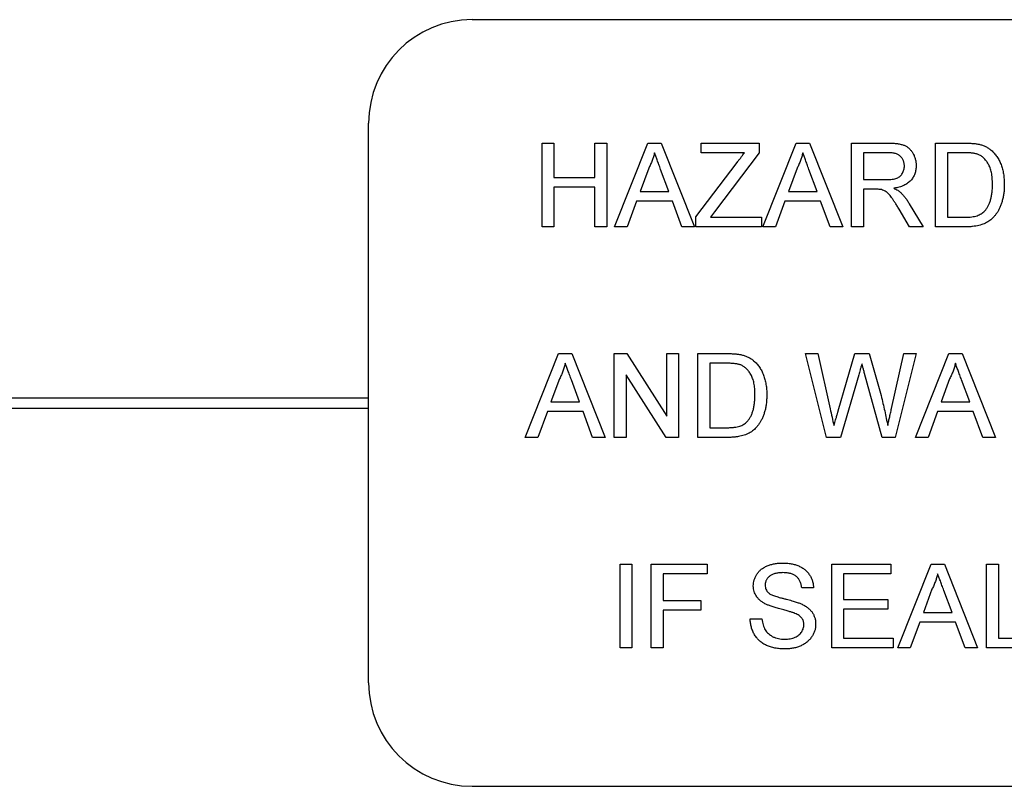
# Model space of a CAD drawing. Header units: millimetres. Extents: x 74 to 405, y 57 to 255.
# Tile 4 of 42: x 173 to 185, y 122 to 132. Entities that reach past the tile are written whole.
import ezdxf

# ---------------------------------------------------------------- set-up
doc = ezdxf.new("R2010")
doc.units = ezdxf.units.MM

msp = doc.modelspace()

# ---------------------------------------------------------------- linework, layer by layer
at = {"color": 7, "linetype": 'Continuous', "lineweight": 25}
for p, q in [((178.291, 131.623), (194.801, 131.623)), ((177.021, 123.495), (177.021, 130.353)), ((179.148, 130.11), (179.293, 130.11)), ((179.148, 129.083), (179.148, 130.11)), ((179.293, 130.11), (179.293, 129.689)), ((179.794, 130.11), (179.939, 130.11)), ((179.794, 129.689), (179.794, 130.11)), ((179.939, 130.11), (179.939, 129.083)), ((180.035, 129.083), (180.443, 130.11)), ((180.443, 130.11), (180.607, 130.11)), ((180.607, 130.11), (181.014, 129.083)), ((181.098, 130.11), (181.809, 130.11)), ((181.098, 129.992), (181.098, 130.11)), ((181.809, 130.11), (181.809, 129.992)), ((181.853, 129.083), (182.261, 130.11)), ((182.261, 130.11), (182.424, 130.11)), ((182.424, 130.11), (182.832, 129.083)), ((182.941, 130.11), (183.387, 130.11)), ((182.941, 129.083), (182.941, 130.11)), ((183.969, 130.11), (184.32, 130.11)), ((183.969, 129.083), (183.969, 130.11)), ((181.627, 129.992), (181.098, 129.992)), ((181.809, 129.992), (181.26, 129.267)), ((183.393, 129.992), (183.086, 129.992)), ((183.086, 129.992), (183.086, 129.662)), ((184.322, 129.992), (184.114, 129.992)), ((184.114, 129.992), (184.114, 129.201)), ((181.032, 129.206), (181.538, 129.874)), ((180.454, 129.802), (180.349, 129.517)), ((180.7, 129.517), (180.6, 129.787)), ((182.272, 129.802), (182.167, 129.517)), ((182.518, 129.517), (182.418, 129.787)), ((179.293, 129.689), (179.794, 129.689)), ((183.086, 129.662), (183.362, 129.662)), ((179.293, 129.57), (179.293, 129.083)), ((179.794, 129.57), (179.293, 129.57)), ((179.794, 129.083), (179.794, 129.57)), ((180.349, 129.517), (180.7, 129.517)), ((182.167, 129.517), (182.518, 129.517)), ((183.086, 129.544), (183.086, 129.083)), ((183.235, 129.544), (183.086, 129.544)), ((180.306, 129.399), (180.189, 129.083)), ((180.744, 129.399), (180.306, 129.399)), ((180.86, 129.083), (180.744, 129.399)), ((182.123, 129.399), (182.006, 129.083)), ((182.561, 129.399), (182.123, 129.399)), ((182.678, 129.083), (182.561, 129.399)), ((183.647, 129.366), (183.816, 129.083)), ((181.26, 129.267), (181.21, 129.201)), ((183.65, 129.083), (183.522, 129.3)), ((181.032, 129.083), (181.032, 129.206)), ((181.21, 129.201), (181.835, 129.201)), ((181.835, 129.201), (181.835, 129.083)), ((184.114, 129.201), (184.325, 129.201)), ((179.293, 129.083), (179.148, 129.083)), ((179.939, 129.083), (179.794, 129.083)), ((180.189, 129.083), (180.035, 129.083)), ((181.014, 129.083), (180.86, 129.083)), ((181.835, 129.083), (181.032, 129.083)), ((182.006, 129.083), (181.853, 129.083)), ((182.832, 129.083), (182.678, 129.083)), ((183.086, 129.083), (182.941, 129.083)), ((183.816, 129.083), (183.65, 129.083)), ((184.337, 129.083), (183.969, 129.083)), ((178.942, 126.502), (179.35, 127.53)), ((179.35, 127.53), (179.513, 127.53)), ((179.513, 127.53), (179.921, 126.502)), ((180.031, 127.53), (180.184, 127.53)), ((180.031, 126.502), (180.031, 127.53)), ((180.184, 127.53), (180.676, 126.763)), ((180.676, 127.53), (180.821, 127.53)), ((180.676, 126.763), (180.676, 127.53)), ((180.821, 127.53), (180.821, 126.502)), ((181.058, 127.53), (181.409, 127.53)), ((181.058, 126.502), (181.058, 127.53)), ((182.375, 127.53), (182.525, 127.53)), ((182.634, 126.502), (182.375, 127.53)), ((182.525, 127.53), (182.677, 126.854)), ((182.777, 126.828), (182.98, 127.53)), ((182.98, 127.53), (183.154, 127.53)), ((183.154, 127.53), (183.301, 127.015)), ((183.43, 126.858), (183.582, 127.53)), ((183.732, 127.53), (183.473, 126.502)), ((183.582, 127.53), (183.732, 127.53)), ((183.723, 126.502), (184.131, 127.53)), ((184.131, 127.53), (184.294, 127.53)), ((184.294, 127.53), (184.702, 126.502)), ((181.411, 127.411), (181.203, 127.411)), ((181.203, 127.411), (181.203, 126.621)), ((179.361, 127.221), (179.256, 126.937)), ((179.607, 126.937), (179.507, 127.207)), ((180.176, 127.269), (180.176, 126.502)), ((180.668, 126.502), (180.176, 127.269)), ((183.028, 127.271), (182.805, 126.502)), ((183.314, 126.502), (183.099, 127.287)), ((184.142, 127.221), (184.037, 126.937)), ((184.388, 126.937), (184.288, 127.207)), ((149.081, 126.987), (177.021, 126.987)), ((149.081, 126.86), (177.021, 126.86)), ((179.213, 126.818), (179.096, 126.502)), ((179.65, 126.818), (179.213, 126.818)), ((179.256, 126.937), (179.607, 126.937)), ((179.767, 126.502), (179.65, 126.818)), ((183.994, 126.818), (183.877, 126.502)), ((184.431, 126.818), (183.994, 126.818)), ((184.037, 126.937), (184.388, 126.937)), ((184.548, 126.502), (184.431, 126.818)), ((181.203, 126.621), (181.415, 126.621)), ((179.096, 126.502), (178.942, 126.502)), ((179.921, 126.502), (179.767, 126.502)), ((180.176, 126.502), (180.031, 126.502)), ((180.821, 126.502), (180.668, 126.502)), ((181.426, 126.502), (181.058, 126.502)), ((182.805, 126.502), (182.634, 126.502)), ((183.473, 126.502), (183.314, 126.502)), ((183.877, 126.502), (183.723, 126.502)), ((184.702, 126.502), (184.548, 126.502)), ((180.103, 124.949), (180.248, 124.949)), ((180.103, 123.922), (180.103, 124.949)), ((180.248, 124.949), (180.248, 123.922)), ((180.485, 124.949), (181.17, 124.949)), ((180.485, 123.922), (180.485, 124.949)), ((181.17, 124.949), (181.17, 124.83)), ((182.698, 124.949), (183.422, 124.949)), ((182.698, 123.922), (182.698, 124.949)), ((183.422, 124.949), (183.422, 124.83)), ((183.506, 123.922), (183.914, 124.949)), ((183.914, 124.949), (184.077, 124.949)), ((184.077, 124.949), (184.485, 123.922)), ((184.594, 124.949), (184.739, 124.949)), ((184.594, 123.922), (184.594, 124.949)), ((184.739, 124.949), (184.739, 124.04)), ((180.63, 124.83), (180.63, 124.501)), ((181.17, 124.83), (180.63, 124.83)), ((183.422, 124.83), (182.843, 124.83)), ((182.843, 124.83), (182.843, 124.514)), ((182.474, 124.659), (182.329, 124.659)), ((183.925, 124.641), (183.82, 124.356)), ((184.171, 124.356), (184.071, 124.626)), ((180.63, 124.501), (181.091, 124.501)), ((181.091, 124.501), (181.091, 124.383)), ((182.843, 124.514), (183.383, 124.514)), ((183.383, 124.514), (183.383, 124.396)), ((180.63, 124.383), (180.63, 123.922)), ((181.091, 124.383), (180.63, 124.383)), ((183.383, 124.396), (182.843, 124.396)), ((182.843, 124.396), (182.843, 124.04)), ((183.82, 124.356), (184.171, 124.356)), ((181.697, 124.277), (181.842, 124.277)), ((183.776, 124.238), (183.659, 123.922)), ((184.214, 124.238), (183.776, 124.238)), ((184.331, 123.922), (184.214, 124.238)), ((180.248, 123.922), (180.103, 123.922)), ((180.63, 123.922), (180.485, 123.922)), ((183.449, 123.922), (182.698, 123.922)), ((182.843, 124.04), (183.449, 124.04)), ((183.449, 124.04), (183.449, 123.922)), ((183.659, 123.922), (183.506, 123.922)), ((184.485, 123.922), (184.331, 123.922)), ((185.227, 123.922), (184.594, 123.922)), ((184.739, 124.04), (185.227, 124.04)), ((178.291, 122.225), (194.801, 122.225))]:
    msp.add_line(p, q, dxfattribs=at)
for centre, start, end in [((178.291, 130.353), 90, 180), ((178.291, 123.495), 180, 270)]:
    msp.add_arc(centre, 1.27, start, end, dxfattribs=at)
for points, knots in [([(183.387, 130.11), (183.398, 130.11), (183.418, 130.11), (183.448, 130.109), (183.475, 130.106), (183.501, 130.104), (183.524, 130.1), (183.546, 130.095), (183.566, 130.089), (183.584, 130.083), (183.601, 130.076), (183.616, 130.067), (183.631, 130.057), (183.645, 130.045), (183.658, 130.032), (183.67, 130.018), (183.681, 130.003), (183.695, 129.98), (183.71, 129.951), (183.722, 129.913), (183.73, 129.874), (183.731, 129.847), (183.732, 129.833)], [0, 0, 0, 0, 0.062113, 0.120212, 0.174385, 0.225444, 0.272358, 0.316388, 0.356869, 0.393978, 0.429589, 0.464683, 0.500036, 0.535483, 0.571363, 0.607909, 0.645662, 0.684517, 0.762579, 0.840497, 0.919073, 1, 1, 1, 1]), ([(184.32, 130.11), (184.33, 130.11), (184.348, 130.11), (184.375, 130.109), (184.401, 130.108), (184.424, 130.106), (184.446, 130.104), (184.466, 130.102), (184.485, 130.099), (184.496, 130.096), (184.502, 130.095)], [0, 0, 0, 0, 0.157891, 0.306794, 0.445674, 0.57568, 0.694631, 0.805978, 0.907764, 1, 1, 1, 1]), ([(184.502, 130.095), (184.516, 130.092), (184.544, 130.084), (184.583, 130.068), (184.619, 130.047), (184.64, 130.03), (184.651, 130.022)], [0, 0, 0, 0, 0.261195, 0.513143, 0.757809, 1, 1, 1, 1]), ([(180.525, 129.992), (180.521, 129.975), (180.513, 129.943), (180.496, 129.895), (180.477, 129.848), (180.462, 129.817), (180.454, 129.802)], [0, 0, 0, 0, 0.247294, 0.495608, 0.746359, 1, 1, 1, 1]), ([(180.6, 129.787), (180.596, 129.798), (180.589, 129.818), (180.578, 129.848), (180.568, 129.876), (180.558, 129.902), (180.548, 129.927), (180.54, 129.95), (180.532, 129.971), (180.527, 129.985), (180.525, 129.992)], [0, 0, 0, 0, 0.1531481, 0.2994335, 0.4364264, 0.5656706, 0.6865083, 0.7992685, 0.9033947, 1, 1, 1, 1]), ([(181.538, 129.874), (181.546, 129.885), (181.563, 129.906), (181.586, 129.937), (181.607, 129.965), (181.621, 129.983), (181.627, 129.992)], [0, 0, 0, 0, 0.28663, 0.549623, 0.787605, 1, 1, 1, 1]), ([(182.342, 129.992), (182.338, 129.975), (182.33, 129.943), (182.314, 129.895), (182.295, 129.848), (182.28, 129.817), (182.272, 129.802)], [0, 0, 0, 0, 0.247294, 0.495608, 0.746359, 1, 1, 1, 1]), ([(182.418, 129.787), (182.414, 129.798), (182.406, 129.818), (182.395, 129.848), (182.385, 129.876), (182.375, 129.902), (182.366, 129.927), (182.358, 129.95), (182.35, 129.971), (182.345, 129.985), (182.342, 129.992)], [0, 0, 0, 0, 0.1531481, 0.2994335, 0.4364264, 0.5656706, 0.6865083, 0.7992685, 0.9033947, 1, 1, 1, 1]), ([(183.587, 129.83), (183.587, 129.836), (183.586, 129.847), (183.584, 129.864), (183.581, 129.879), (183.575, 129.894), (183.569, 129.909), (183.561, 129.922), (183.551, 129.935), (183.54, 129.946), (183.528, 129.957), (183.513, 129.966), (183.497, 129.974), (183.48, 129.981), (183.46, 129.986), (183.439, 129.989), (183.416, 129.991), (183.401, 129.991), (183.393, 129.992)], [0, 0, 0, 0, 0.060326, 0.11816, 0.174187, 0.229539, 0.28345, 0.337827, 0.392632, 0.448466, 0.505965, 0.565059, 0.626654, 0.692232, 0.761131, 0.83531, 0.915326, 1, 1, 1, 1]), ([(184.492, 129.97), (184.487, 129.972), (184.477, 129.976), (184.461, 129.98), (184.443, 129.984), (184.422, 129.986), (184.4, 129.989), (184.376, 129.99), (184.35, 129.991), (184.331, 129.991), (184.322, 129.992)], [0, 0, 0, 0, 0.087425, 0.185248, 0.292738, 0.411206, 0.541246, 0.682781, 0.836034, 1, 1, 1, 1]), ([(184.667, 129.604), (184.667, 129.617), (184.666, 129.643), (184.664, 129.68), (184.66, 129.715), (184.655, 129.747), (184.647, 129.777), (184.639, 129.805), (184.628, 129.83), (184.616, 129.853), (184.603, 129.874), (184.589, 129.893), (184.575, 129.911), (184.56, 129.926), (184.544, 129.94), (184.527, 129.952), (184.51, 129.962), (184.498, 129.968), (184.492, 129.97)], [0, 0, 0, 0, 0.091258, 0.177402, 0.258694, 0.334791, 0.406045, 0.473581, 0.537187, 0.597012, 0.654533, 0.709286, 0.761518, 0.811848, 0.860604, 0.907806, 0.954259, 1, 1, 1, 1]), ([(184.651, 130.022), (184.658, 130.016), (184.671, 130.004), (184.689, 129.985), (184.706, 129.965), (184.722, 129.944), (184.736, 129.921), (184.75, 129.897), (184.761, 129.872), (184.772, 129.846), (184.781, 129.819), (184.789, 129.791), (184.796, 129.762), (184.802, 129.732), (184.807, 129.701), (184.809, 129.669), (184.811, 129.636), (184.812, 129.613), (184.812, 129.602)], [0, 0, 0, 0, 0.0568123, 0.1138818, 0.1705331, 0.2275474, 0.2853527, 0.3437011, 0.4030002, 0.4638421, 0.5258155, 0.588967, 0.6532705, 0.7190966, 0.7867486, 0.8557883, 0.9268358, 1, 1, 1, 1]), ([(183.732, 129.833), (183.732, 129.824), (183.731, 129.807), (183.728, 129.781), (183.723, 129.757), (183.716, 129.734), (183.706, 129.711), (183.695, 129.69), (183.681, 129.67), (183.665, 129.651), (183.648, 129.633), (183.627, 129.617), (183.605, 129.603), (183.58, 129.59), (183.553, 129.579), (183.524, 129.57), (183.492, 129.562), (183.471, 129.559), (183.459, 129.557)], [0, 0, 0, 0, 0.061413, 0.121295, 0.179224, 0.235938, 0.292217, 0.348197, 0.404445, 0.462026, 0.520334, 0.580383, 0.641826, 0.706363, 0.773851, 0.845266, 0.920155, 1, 1, 1, 1]), ([(183.362, 129.662), (183.375, 129.662), (183.401, 129.663), (183.437, 129.666), (183.468, 129.672), (183.494, 129.68), (183.516, 129.691), (183.535, 129.704), (183.551, 129.721), (183.564, 129.74), (183.574, 129.761), (183.581, 129.783), (183.586, 129.806), (183.587, 129.822), (183.587, 129.83)], [0, 0, 0, 0, 0.1288603, 0.2408922, 0.3380442, 0.4201205, 0.4940585, 0.5660948, 0.636805, 0.7091484, 0.7819418, 0.8542853, 0.9261704, 1, 1, 1, 1]), ([(184.812, 129.602), (184.811, 129.583), (184.811, 129.546), (184.806, 129.492), (184.797, 129.442), (184.785, 129.395), (184.771, 129.352), (184.755, 129.312), (184.736, 129.277), (184.716, 129.245), (184.694, 129.217), (184.671, 129.192), (184.647, 129.17), (184.623, 129.151), (184.595, 129.135), (184.566, 129.121), (184.534, 129.11), (184.5, 129.1), (184.463, 129.092), (184.423, 129.087), (184.381, 129.083), (184.352, 129.083), (184.337, 129.083)], [0, 0, 0, 0, 0.070538, 0.137265, 0.200472, 0.260573, 0.317203, 0.370006, 0.419824, 0.466241, 0.510134, 0.552081, 0.591863, 0.630336, 0.668716, 0.708706, 0.750896, 0.795285, 0.84198, 0.891765, 0.944294, 1, 1, 1, 1]), ([(184.568, 129.274), (184.576, 129.283), (184.591, 129.3), (184.611, 129.331), (184.628, 129.366), (184.642, 129.406), (184.653, 129.449), (184.661, 129.497), (184.666, 129.549), (184.667, 129.585), (184.667, 129.604)], [0, 0, 0, 0, 0.097773, 0.20086, 0.310441, 0.427816, 0.555168, 0.691834, 0.840089, 1, 1, 1, 1]), ([(183.306, 129.539), (183.302, 129.54), (183.292, 129.541), (183.276, 129.543), (183.257, 129.544), (183.242, 129.544), (183.235, 129.544)], [0, 0, 0, 0, 0.177495, 0.405226, 0.678388, 1, 1, 1, 1]), ([(183.522, 129.3), (183.517, 129.307), (183.508, 129.322), (183.495, 129.344), (183.483, 129.363), (183.471, 129.382), (183.46, 129.399), (183.449, 129.415), (183.439, 129.43), (183.427, 129.447), (183.413, 129.465), (183.396, 129.485), (183.38, 129.5), (183.361, 129.515), (183.337, 129.529), (183.316, 129.536), (183.306, 129.539)], [0, 0, 0, 0, 0.080781, 0.156541, 0.227935, 0.29431, 0.356868, 0.414759, 0.467641, 0.516748, 0.60473, 0.681571, 0.74811, 0.804941, 0.905406, 1, 1, 1, 1]), ([(183.459, 129.557), (183.468, 129.553), (183.483, 129.545), (183.505, 129.532), (183.523, 129.52), (183.534, 129.511), (183.539, 129.506)], [0, 0, 0, 0, 0.293076, 0.556562, 0.791914, 1, 1, 1, 1]), ([(183.539, 129.506), (183.549, 129.497), (183.569, 129.477), (183.596, 129.444), (183.623, 129.407), (183.639, 129.38), (183.647, 129.366)], [0, 0, 0, 0, 0.229528, 0.471466, 0.728186, 1, 1, 1, 1]), ([(184.325, 129.201), (184.341, 129.201), (184.37, 129.202), (184.411, 129.205), (184.447, 129.211), (184.478, 129.219), (184.505, 129.23), (184.529, 129.243), (184.55, 129.257), (184.562, 129.268), (184.568, 129.274)], [0, 0, 0, 0, 0.177956, 0.336653, 0.476122, 0.597334, 0.707007, 0.80993, 0.907088, 1, 1, 1, 1]), ([(181.409, 127.53), (181.419, 127.529), (181.438, 127.529), (181.465, 127.529), (181.49, 127.528), (181.514, 127.526), (181.535, 127.524), (181.556, 127.522), (181.574, 127.518), (181.585, 127.516), (181.591, 127.515)], [0, 0, 0, 0, 0.157891, 0.3067943, 0.4456742, 0.5756804, 0.6946315, 0.8059778, 0.9077644, 1, 1, 1, 1]), ([(181.591, 127.515), (181.605, 127.511), (181.633, 127.504), (181.672, 127.487), (181.708, 127.467), (181.73, 127.45), (181.74, 127.441)], [0, 0, 0, 0, 0.261195, 0.513143, 0.757809, 1, 1, 1, 1]), ([(181.74, 127.441), (181.747, 127.435), (181.76, 127.424), (181.778, 127.405), (181.795, 127.384), (181.811, 127.363), (181.825, 127.34), (181.839, 127.317), (181.85, 127.292), (181.861, 127.266), (181.871, 127.238), (181.879, 127.21), (181.886, 127.181), (181.891, 127.151), (181.896, 127.12), (181.899, 127.088), (181.901, 127.055), (181.901, 127.033), (181.901, 127.021)], [0, 0, 0, 0, 0.056812, 0.113882, 0.170533, 0.227547, 0.285353, 0.343701, 0.403, 0.463842, 0.525815, 0.588967, 0.653271, 0.719097, 0.786749, 0.855788, 0.926836, 1, 1, 1, 1]), ([(179.431, 127.411), (179.428, 127.395), (179.42, 127.362), (179.403, 127.314), (179.384, 127.267), (179.369, 127.237), (179.361, 127.221)], [0, 0, 0, 0, 0.247294, 0.495608, 0.746359, 1, 1, 1, 1]), ([(179.507, 127.207), (179.503, 127.217), (179.496, 127.238), (179.485, 127.267), (179.474, 127.295), (179.464, 127.322), (179.455, 127.346), (179.447, 127.369), (179.439, 127.391), (179.434, 127.404), (179.431, 127.411)], [0, 0, 0, 0, 0.153148, 0.299433, 0.436426, 0.565671, 0.686508, 0.799269, 0.903395, 1, 1, 1, 1]), ([(181.581, 127.39), (181.576, 127.392), (181.566, 127.395), (181.55, 127.399), (181.532, 127.403), (181.512, 127.406), (181.489, 127.408), (181.465, 127.41), (181.439, 127.411), (181.421, 127.411), (181.411, 127.411)], [0, 0, 0, 0, 0.087425, 0.185248, 0.292738, 0.411206, 0.541246, 0.682781, 0.836034, 1, 1, 1, 1]), ([(181.756, 127.024), (181.756, 127.037), (181.756, 127.062), (181.753, 127.099), (181.749, 127.134), (181.744, 127.167), (181.737, 127.197), (181.728, 127.224), (181.718, 127.25), (181.706, 127.273), (181.692, 127.294), (181.679, 127.313), (181.664, 127.33), (181.649, 127.346), (181.633, 127.36), (181.616, 127.372), (181.599, 127.382), (181.587, 127.387), (181.581, 127.39)], [0, 0, 0, 0, 0.091258, 0.177402, 0.258694, 0.334791, 0.406045, 0.473581, 0.537187, 0.597012, 0.654533, 0.709286, 0.761518, 0.811848, 0.860604, 0.907806, 0.954259, 1, 1, 1, 1]), ([(183.067, 127.405), (183.063, 127.392), (183.056, 127.367), (183.045, 127.331), (183.036, 127.299), (183.03, 127.28), (183.028, 127.271)], [0, 0, 0, 0, 0.299433, 0.56578, 0.799637, 1, 1, 1, 1]), ([(183.099, 127.287), (183.097, 127.295), (183.093, 127.31), (183.087, 127.33), (183.082, 127.349), (183.078, 127.365), (183.074, 127.378), (183.071, 127.389), (183.068, 127.398), (183.067, 127.403), (183.067, 127.405)], [0, 0, 0, 0, 0.195283, 0.371406, 0.526305, 0.662045, 0.777003, 0.871182, 0.9462, 1, 1, 1, 1]), ([(184.212, 127.411), (184.209, 127.395), (184.201, 127.362), (184.184, 127.314), (184.165, 127.267), (184.15, 127.237), (184.142, 127.221)], [0, 0, 0, 0, 0.247294, 0.495608, 0.746359, 1, 1, 1, 1]), ([(184.288, 127.207), (184.284, 127.217), (184.277, 127.238), (184.266, 127.267), (184.255, 127.295), (184.245, 127.322), (184.236, 127.346), (184.228, 127.369), (184.22, 127.391), (184.215, 127.404), (184.212, 127.411)], [0, 0, 0, 0, 0.1531481, 0.2994335, 0.4364264, 0.5656706, 0.6865083, 0.7992685, 0.9033947, 1, 1, 1, 1]), ([(181.901, 127.021), (181.901, 127.002), (181.9, 126.966), (181.895, 126.912), (181.887, 126.862), (181.875, 126.815), (181.86, 126.772), (181.844, 126.732), (181.825, 126.696), (181.805, 126.665), (181.783, 126.636), (181.761, 126.612), (181.737, 126.59), (181.712, 126.571), (181.685, 126.555), (181.656, 126.541), (181.624, 126.529), (181.589, 126.519), (181.552, 126.512), (181.512, 126.506), (181.47, 126.503), (181.441, 126.502), (181.426, 126.502)], [0, 0, 0, 0, 0.070538, 0.137265, 0.200472, 0.260573, 0.317203, 0.370006, 0.419824, 0.466241, 0.510134, 0.552081, 0.591863, 0.630336, 0.668716, 0.708706, 0.750896, 0.795285, 0.84198, 0.891765, 0.944294, 1, 1, 1, 1]), ([(181.657, 126.693), (181.665, 126.702), (181.68, 126.72), (181.7, 126.751), (181.717, 126.786), (181.731, 126.825), (181.743, 126.869), (181.75, 126.917), (181.755, 126.969), (181.756, 127.005), (181.756, 127.024)], [0, 0, 0, 0, 0.097773, 0.20086, 0.310441, 0.427816, 0.555168, 0.691834, 0.840089, 1, 1, 1, 1]), ([(183.301, 127.015), (183.309, 126.983), (183.325, 126.92), (183.346, 126.827), (183.366, 126.736), (183.377, 126.676), (183.383, 126.646)], [0, 0, 0, 0, 0.260386, 0.513425, 0.759974, 1, 1, 1, 1]), ([(182.677, 126.854), (182.685, 126.819), (182.701, 126.75), (182.716, 126.68), (182.724, 126.646)], [0, 0, 0, 0, 0.502459, 1, 1, 1, 1]), ([(182.724, 126.646), (182.728, 126.658), (182.735, 126.682), (182.744, 126.715), (182.753, 126.744), (182.76, 126.769), (182.766, 126.79), (182.771, 126.806), (182.774, 126.819), (182.776, 126.826), (182.777, 126.828)], [0, 0, 0, 0, 0.204226, 0.385542, 0.544548, 0.680944, 0.794732, 0.886212, 0.953741, 1, 1, 1, 1]), ([(183.383, 126.646), (183.386, 126.661), (183.393, 126.693), (183.405, 126.744), (183.417, 126.799), (183.426, 126.838), (183.43, 126.858)], [0, 0, 0, 0, 0.215533, 0.453567, 0.715534, 1, 1, 1, 1]), ([(181.415, 126.621), (181.43, 126.621), (181.459, 126.621), (181.501, 126.625), (181.537, 126.631), (181.568, 126.639), (181.595, 126.649), (181.618, 126.662), (181.64, 126.676), (181.652, 126.688), (181.657, 126.693)], [0, 0, 0, 0, 0.177956, 0.336653, 0.476122, 0.597334, 0.707007, 0.80993, 0.907088, 1, 1, 1, 1]), ([(181.736, 124.681), (181.737, 124.694), (181.738, 124.719), (181.746, 124.756), (181.76, 124.792), (181.776, 124.82), (181.791, 124.842), (181.804, 124.857), (181.818, 124.872), (181.833, 124.885), (181.85, 124.897), (181.868, 124.908), (181.887, 124.918), (181.914, 124.931), (181.95, 124.943), (181.996, 124.954), (182.044, 124.961), (182.076, 124.962), (182.093, 124.962)], [0, 0, 0, 0, 0.074995, 0.149165, 0.223664, 0.300412, 0.33957, 0.378921, 0.418096, 0.45823, 0.498427, 0.539708, 0.582216, 0.625824, 0.715481, 0.807384, 0.901634, 1, 1, 1, 1]), ([(182.093, 124.962), (182.111, 124.962), (182.147, 124.961), (182.199, 124.954), (182.247, 124.943), (182.285, 124.93), (182.312, 124.916), (182.332, 124.906), (182.351, 124.894), (182.368, 124.881), (182.384, 124.867), (182.399, 124.852), (182.412, 124.836), (182.428, 124.813), (182.446, 124.783), (182.461, 124.744), (182.471, 124.702), (182.473, 124.674), (182.474, 124.659)], [0, 0, 0, 0, 0.100475, 0.195644, 0.286083, 0.372983, 0.415026, 0.456052, 0.495939, 0.535566, 0.574087, 0.612519, 0.651081, 0.689513, 0.766237, 0.84235, 0.919974, 1, 1, 1, 1]), ([(182.099, 124.844), (182.09, 124.844), (182.072, 124.843), (182.046, 124.841), (182.023, 124.838), (182.001, 124.833), (181.981, 124.826), (181.963, 124.819), (181.947, 124.81), (181.933, 124.799), (181.921, 124.787), (181.91, 124.775), (181.901, 124.763), (181.894, 124.749), (181.888, 124.735), (181.884, 124.721), (181.882, 124.706), (181.881, 124.696), (181.881, 124.69)], [0, 0, 0, 0, 0.091511, 0.177143, 0.257108, 0.331198, 0.400592, 0.465625, 0.526973, 0.585443, 0.641399, 0.695044, 0.746782, 0.796959, 0.847545, 0.897439, 0.947649, 1, 1, 1, 1]), ([(182.329, 124.659), (182.328, 124.667), (182.326, 124.681), (182.322, 124.702), (182.316, 124.721), (182.308, 124.739), (182.299, 124.756), (182.289, 124.771), (182.277, 124.785), (182.264, 124.797), (182.249, 124.808), (182.232, 124.818), (182.214, 124.826), (182.194, 124.832), (182.173, 124.837), (182.15, 124.841), (182.125, 124.843), (182.108, 124.843), (182.099, 124.844)], [0, 0, 0, 0, 0.067155, 0.131403, 0.192732, 0.251253, 0.307704, 0.362699, 0.417778, 0.472304, 0.527873, 0.58523, 0.645057, 0.707952, 0.774434, 0.84494, 0.920404, 1, 1, 1, 1]), ([(183.995, 124.83), (183.991, 124.814), (183.983, 124.782), (183.967, 124.734), (183.948, 124.687), (183.933, 124.656), (183.925, 124.641)], [0, 0, 0, 0, 0.247294, 0.495608, 0.746359, 1, 1, 1, 1]), ([(184.071, 124.626), (184.067, 124.637), (184.059, 124.657), (184.048, 124.687), (184.038, 124.715), (184.028, 124.741), (184.019, 124.766), (184.011, 124.789), (184.002, 124.81), (183.998, 124.824), (183.995, 124.83)], [0, 0, 0, 0, 0.153148, 0.299433, 0.436426, 0.565671, 0.686508, 0.799269, 0.903395, 1, 1, 1, 1]), ([(181.888, 124.459), (181.876, 124.465), (181.853, 124.478), (181.821, 124.501), (181.795, 124.526), (181.773, 124.553), (181.757, 124.582), (181.745, 124.614), (181.737, 124.647), (181.737, 124.669), (181.736, 124.681)], [0, 0, 0, 0, 0.144805, 0.279512, 0.406394, 0.527502, 0.645393, 0.761885, 0.878942, 1, 1, 1, 1]), ([(181.881, 124.69), (181.882, 124.682), (181.882, 124.664), (181.89, 124.64), (181.901, 124.618), (181.912, 124.606), (181.918, 124.6)], [0, 0, 0, 0, 0.262741, 0.509957, 0.753327, 1, 1, 1, 1]), ([(181.918, 124.6), (181.922, 124.597), (181.93, 124.59), (181.944, 124.581), (181.962, 124.572), (181.984, 124.563), (182.01, 124.554), (182.039, 124.545), (182.071, 124.536), (182.107, 124.527), (182.143, 124.518), (182.176, 124.509), (182.208, 124.501), (182.236, 124.492), (182.262, 124.484), (182.284, 124.476), (182.304, 124.469), (182.316, 124.464), (182.322, 124.462)], [0, 0, 0, 0, 0.032743, 0.07241, 0.119611, 0.174673, 0.237345, 0.308352, 0.38763, 0.474784, 0.563332, 0.645136, 0.720203, 0.789134, 0.851497, 0.907331, 0.956969, 1, 1, 1, 1]), ([(182.246, 124.345), (182.242, 124.347), (182.234, 124.35), (182.22, 124.354), (182.203, 124.36), (182.184, 124.366), (182.161, 124.372), (182.136, 124.379), (182.108, 124.387), (182.077, 124.395), (182.047, 124.403), (182.017, 124.411), (181.99, 124.419), (181.966, 124.427), (181.943, 124.435), (181.923, 124.443), (181.904, 124.451), (181.893, 124.456), (181.888, 124.459)], [0, 0, 0, 0, 0.0312, 0.070487, 0.117215, 0.171576, 0.234122, 0.303963, 0.382156, 0.467646, 0.554335, 0.635074, 0.710037, 0.779092, 0.842966, 0.901001, 0.953246, 1, 1, 1, 1]), ([(182.322, 124.462), (182.329, 124.458), (182.344, 124.452), (182.364, 124.44), (182.384, 124.428), (182.401, 124.416), (182.417, 124.402), (182.432, 124.388), (182.445, 124.374), (182.457, 124.358), (182.467, 124.342), (182.476, 124.326), (182.483, 124.308), (182.49, 124.29), (182.494, 124.272), (182.498, 124.253), (182.5, 124.233), (182.5, 124.22), (182.5, 124.213)], [0, 0, 0, 0, 0.074931, 0.147078, 0.216364, 0.282503, 0.346688, 0.408836, 0.469262, 0.528432, 0.587001, 0.644416, 0.702189, 0.759767, 0.81849, 0.877633, 0.93802, 1, 1, 1, 1]), ([(182.355, 124.206), (182.355, 124.214), (182.354, 124.228), (182.35, 124.249), (182.342, 124.269), (182.331, 124.287), (182.315, 124.304), (182.296, 124.319), (182.273, 124.333), (182.255, 124.341), (182.246, 124.345)], [0, 0, 0, 0, 0.117768, 0.230176, 0.339843, 0.450625, 0.566943, 0.696021, 0.839438, 1, 1, 1, 1]), ([(182.127, 123.909), (182.116, 123.909), (182.094, 123.909), (182.062, 123.911), (182.031, 123.914), (182.002, 123.919), (181.974, 123.925), (181.947, 123.933), (181.922, 123.941), (181.898, 123.951), (181.875, 123.963), (181.854, 123.975), (181.834, 123.99), (181.815, 124.006), (181.797, 124.022), (181.781, 124.041), (181.766, 124.06), (181.752, 124.081), (181.74, 124.103), (181.729, 124.126), (181.719, 124.149), (181.712, 124.174), (181.706, 124.199), (181.701, 124.224), (181.698, 124.25), (181.697, 124.268), (181.697, 124.277)], [0, 0, 0, 0, 0.052493, 0.102825, 0.151397, 0.198033, 0.242876, 0.285999, 0.327849, 0.368395, 0.407852, 0.446838, 0.485166, 0.523341, 0.561602, 0.59992, 0.638496, 0.677791, 0.71729, 0.756605, 0.796068, 0.835886, 0.875714, 0.916263, 0.95776, 1, 1, 1, 1]), ([(181.842, 124.277), (181.843, 124.264), (181.846, 124.239), (181.855, 124.204), (181.866, 124.172), (181.88, 124.143), (181.898, 124.118), (181.92, 124.095), (181.946, 124.076), (181.976, 124.058), (182.009, 124.044), (182.044, 124.034), (182.082, 124.028), (182.108, 124.027), (182.121, 124.027)], [0, 0, 0, 0, 0.093796, 0.180188, 0.260363, 0.334847, 0.407093, 0.481448, 0.559271, 0.64227, 0.728586, 0.815978, 0.906035, 1, 1, 1, 1]), ([(182.121, 124.027), (182.132, 124.027), (182.155, 124.028), (182.188, 124.033), (182.219, 124.04), (182.247, 124.051), (182.273, 124.064), (182.295, 124.08), (182.314, 124.098), (182.329, 124.118), (182.341, 124.139), (182.349, 124.161), (182.354, 124.184), (182.355, 124.199), (182.355, 124.206)], [0, 0, 0, 0, 0.1055839, 0.2058681, 0.3009467, 0.3930019, 0.4809485, 0.5628739, 0.6414613, 0.7177416, 0.7917718, 0.8627164, 0.9317768, 1, 1, 1, 1]), ([(182.5, 124.213), (182.5, 124.2), (182.499, 124.173), (182.49, 124.134), (182.475, 124.096), (182.458, 124.066), (182.442, 124.043), (182.429, 124.026), (182.414, 124.011), (182.398, 123.996), (182.381, 123.983), (182.362, 123.97), (182.343, 123.959), (182.314, 123.945), (182.277, 123.93), (182.229, 123.918), (182.179, 123.91), (182.145, 123.909), (182.127, 123.909)], [0, 0, 0, 0, 0.074816, 0.148535, 0.223872, 0.301297, 0.340894, 0.38034, 0.420127, 0.45995, 0.500831, 0.541907, 0.584439, 0.62808, 0.717267, 0.80786, 0.901925, 1, 1, 1, 1])]:
    msp.add_open_spline(points, degree=3, knots=knots, dxfattribs=at)

doc.saveas('drawing.dxf')
